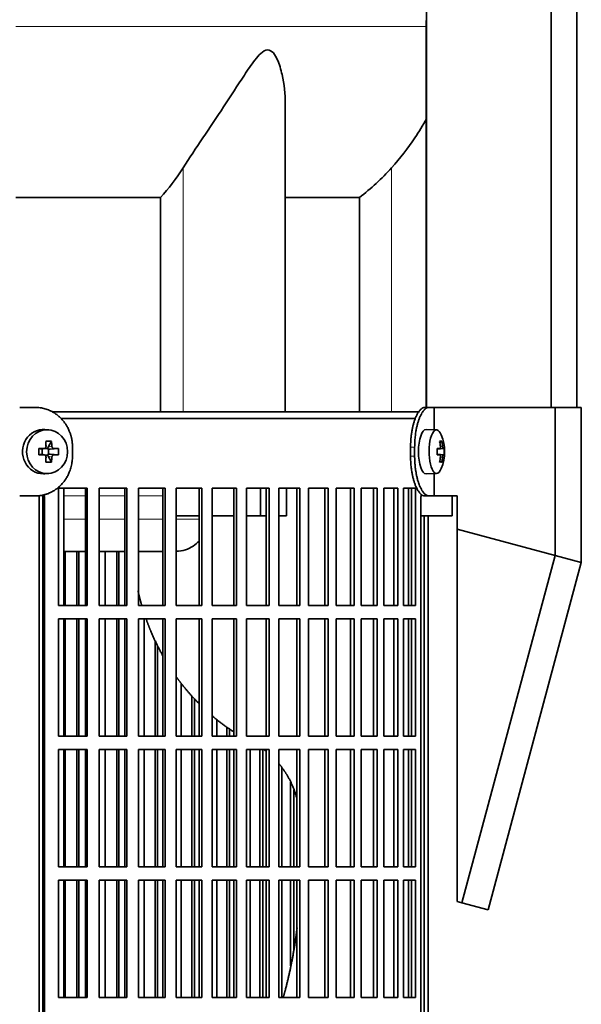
# Model space of a CAD drawing. Header units: millimetres. Extents: x 446 to 1338, y -1671 to 1539.
# Tile 13 of 25: x 640 to 767, y -51 to 171. Entities that reach past the tile are written whole.
import ezdxf

# ---------------------------------------------------------------- set-up
doc = ezdxf.new("R2010")
doc.units = ezdxf.units.MM
for name, color, linetype in [('M5X8_UNI7687', 7, 'Continuous'), ('MID_344-3', 7, 'Continuous'), ('VSI344-454_FILTR', 7, 'Continuous'), ('VSI344-454_SUPPO', 7, 'Continuous'), ('VSI344-454_TERMI', 7, 'Continuous'), ('VSI344_DIFFUSORE', 7, 'Continuous')]:
    doc.layers.add(name, color=color, linetype=linetype)

# ---------------------------------------------------------------- blocks, each defined once
blk = doc.blocks.new('SE')
at = {"layer": 'M5X8_UNI7687', "color": 7, "linetype": 'Continuous', "lineweight": 35}
for p, q in [((646.77, 78.59), (645.92, 78.66)), ((734.29, 78.6), (731.94, 78.67)), ((647.41, 76.01), (646.64, 74.7)), ((735.45, 76.01), (735.04, 75.7)), ((644.56, 74.36), (645.17, 74.21)), ((645.25, 74.21), (645.83, 74.41)), ((645.3, 73.12), (645.3, 74.23)), ((645.89, 74.42), (646.53, 74.42)), ((646.71, 74.24), (646.71, 73.11)), ((648.95, 74.36), (647.11, 74.21)), ((734.41, 74.33), (734.99, 74.38)), ((735.81, 74.38), (734.42, 74.26)), ((736.01, 74.36), (734.42, 74.25)), ((644.56, 72.98), (645.17, 73.14)), ((645.83, 72.94), (645.25, 73.13)), ((646.53, 72.92), (645.92, 72.92)), ((647.41, 71.34), (646.64, 72.64)), ((648.95, 72.98), (647.11, 73.14)), ((734.99, 72.96), (734.41, 73.02)), ((736.01, 72.98), (734.42, 73.1)), ((734.42, 73.09), (735.81, 72.96)), ((735.45, 71.34), (735.04, 71.64)), ((645.92, 68.69), (646.77, 68.76)), ((731.94, 68.67), (734.29, 68.74))]:
    blk.add_line(p, q, dxfattribs=at)
at = {"layer": 'M5X8_UNI7687', "color": 4, "linetype": 'Continuous', "lineweight": 9}
for p, q in [((645.17, 74.21), (645.69, 74.38)), ((646.64, 74.7), (647.49, 74.88)), ((647.96, 74.38), (647.11, 74.21)), ((734.41, 74.33), (734.99, 74.38)), ((735.15, 74.84), (735.64, 74.88)), ((645.69, 72.96), (645.17, 73.14)), ((647.49, 72.46), (646.64, 72.64)), ((647.11, 73.14), (647.96, 72.96)), ((734.99, 72.96), (734.41, 73.02)), ((735.64, 72.46), (735.15, 72.51))]:
    blk.add_line(p, q, dxfattribs=at)
at = {"layer": 'M5X8_UNI7687', "color": 7, "linetype": 'Continuous', "lineweight": 35}
for centre, radius, start, end in [((726.1, 73.67), 10, 337.7946, 22.2054), ((678.51, 73.67), 33.96, 178.8317, 181.1683), ((637.78, 73.67), 11.19, 356.4519, 3.5481), ((726.41, 73.67), 9.62, 355.8727, 4.1273)]:
    blk.add_arc(centre, radius, start, end, dxfattribs=at)
for centre, major_axis, ratio, start_param, end_param in [((645.56, 73.67), (0, -5), 0.939693, 3.065157, 6.283185), ((731.92, 73.67), (0, -5), 0.34202, 3.141593, 6.283185), ((734.27, 73.67), (0, -4.93), 0.34202, 2.444185, 6.283185), ((644.19, 70.61), (8.99, 2.22), 0.549436, 1.074217, 1.223909), ((643.59, 73.67), (0, 10), 0.258819, -1.449667, -1.335108), ((643.3, 73.67), (0, 10), 0.422618, -1.449667, -1.335108), ((728.17, 70.61), (7.67, 5.19), 0.199978, 0.212267, 0.361959), ((726.16, 73.67), (0, 10), 0.906308, 4.833518, 4.948078), ((726.06, 73.67), (0, 10), 0.965926, 4.833518, 4.948078), ((643.44, 73.52), (9.99, 0.3), 0.0819, 1.341632, 1.456192), ((645.16, 74.71), (-0.052, 0.506), 0.51441, 2.951492, 3.25726), ((647.11, 74.71), (-0.521, -0.505), 0.511875, 5.205293, 5.723494), ((646.94, 74.67), (-0.03, -0.501), 0.939258, 5.295226, 5.822024), ((647.11, 74.71), (-0.805, -0.118), 0.613124, 0.95556, 1.473761), ((643.44, 73.52), (9.99, 0.3), 0.0819, 0.984815, 1.099374), ((726.11, 73.52), (9.97, 0.82), 0.029809, 0.468971, 0.583531), ((729.22, 73.67), (0, -9.26), 0.562348, 1.49595, 1.645642), ((726.11, 73.52), (9.97, 0.82), 0.029809, 0.112154, 0.226713), ((643.44, 73.83), (9.99, -0.3), 0.0819, -1.456192, -1.341632), ((645.16, 72.63), (-0.052, -0.506), 0.51441, 3.025925, 3.331693), ((643.59, 73.67), (0, -10), 0.258819, 1.335108, 1.449667), ((644.19, 76.74), (8.99, -2.22), 0.549436, -1.223909, -1.074217), ((646.94, 72.67), (-0.03, 0.501), 0.939258, 0.461161, 0.987959), ((647.11, 72.63), (-0.521, 0.505), 0.511875, 0.559691, 1.077892), ((647.11, 72.63), (-0.805, 0.118), 0.613124, 4.809424, 5.327625), ((643.3, 73.67), (0, -10), 0.422618, 1.335108, 1.449667), ((643.44, 73.83), (9.99, -0.3), 0.0819, -1.099374, -0.984815), ((726.11, 73.83), (9.97, -0.82), 0.029809, -0.583531, -0.468971), ((726.16, 73.67), (0, -10), 0.906308, 1.335108, 1.449667), ((728.17, 76.74), (7.67, -5.19), 0.199978, -0.361959, -0.212267), ((726.06, 73.67), (0, -10), 0.965926, 1.335108, 1.449667), ((726.11, 73.83), (9.97, -0.82), 0.029809, -0.226713, -0.112154), ((734.27, 73.67), (0, -4.93), 0.34202, 0, 0.697408), ((645.56, 73.67), (0, -5), 0.939693, 0, 0.076435), ((731.92, 73.67), (0, -5), 0.34202, 0, 0.010116)]:
    blk.add_ellipse(centre, major_axis=major_axis, ratio=ratio, start_param=start_param, end_param=end_param, dxfattribs=at)
blk.add_ellipse((646.41, 73.67), major_axis=(0, -4.93), ratio=0.939693, dxfattribs=at)
for points in [[(645.69, 74.38), (645.71, 74.38), (645.74, 74.38), (645.79, 74.39), (645.83, 74.4), (645.87, 74.42), (645.91, 74.44), (645.95, 74.47), (645.99, 74.5), (646.03, 74.53), (646.06, 74.57), (646.09, 74.61), (646.11, 74.65), (646.13, 74.69), (646.14, 74.73), (646.15, 74.78), (646.16, 74.83), (646.16, 74.86), (646.16, 74.88)], [(647.49, 74.88), (647.49, 74.86), (647.5, 74.83), (647.5, 74.78), (647.52, 74.73), (647.53, 74.69), (647.55, 74.65), (647.58, 74.61), (647.61, 74.57), (647.64, 74.53), (647.67, 74.5), (647.71, 74.47), (647.75, 74.44), (647.79, 74.42), (647.83, 74.4), (647.87, 74.39), (647.91, 74.38), (647.94, 74.38), (647.96, 74.38)], [(734.99, 74.38), (734.99, 74.38), (735.01, 74.38), (735.03, 74.39), (735.05, 74.4), (735.07, 74.42), (735.09, 74.44), (735.1, 74.47), (735.12, 74.5), (735.13, 74.53), (735.14, 74.57), (735.15, 74.61), (735.16, 74.65), (735.16, 74.69), (735.16, 74.73), (735.16, 74.78), (735.16, 74.83), (735.16, 74.86), (735.16, 74.88)], [(735.64, 74.88), (735.64, 74.86), (735.65, 74.83), (735.66, 74.78), (735.66, 74.73), (735.67, 74.69), (735.68, 74.65), (735.69, 74.61), (735.7, 74.57), (735.72, 74.53), (735.73, 74.5), (735.74, 74.47), (735.75, 74.44), (735.77, 74.42), (735.78, 74.4), (735.79, 74.39), (735.8, 74.38), (735.81, 74.38), (735.81, 74.38)], [(646.16, 72.46), (646.16, 72.48), (646.16, 72.52), (646.15, 72.56), (646.14, 72.61), (646.13, 72.65), (646.11, 72.7), (646.09, 72.74), (646.06, 72.78), (646.03, 72.81), (645.99, 72.85), (645.95, 72.88), (645.91, 72.9), (645.87, 72.92), (645.83, 72.94), (645.79, 72.95), (645.74, 72.96), (645.71, 72.96), (645.69, 72.96)], [(647.96, 72.96), (647.94, 72.96), (647.91, 72.96), (647.87, 72.95), (647.83, 72.94), (647.79, 72.92), (647.75, 72.9), (647.71, 72.88), (647.67, 72.85), (647.64, 72.81), (647.61, 72.78), (647.58, 72.74), (647.55, 72.7), (647.53, 72.65), (647.52, 72.61), (647.5, 72.56), (647.5, 72.52), (647.49, 72.48), (647.49, 72.46)], [(735.16, 72.46), (735.16, 72.48), (735.16, 72.52), (735.16, 72.56), (735.16, 72.61), (735.16, 72.65), (735.16, 72.7), (735.15, 72.74), (735.14, 72.78), (735.13, 72.81), (735.12, 72.85), (735.1, 72.88), (735.09, 72.9), (735.07, 72.92), (735.05, 72.94), (735.03, 72.95), (735.01, 72.96), (734.99, 72.96), (734.99, 72.96)], [(735.81, 72.96), (735.81, 72.96), (735.8, 72.96), (735.79, 72.95), (735.78, 72.94), (735.77, 72.92), (735.75, 72.9), (735.74, 72.88), (735.73, 72.85), (735.72, 72.81), (735.7, 72.78), (735.69, 72.74), (735.68, 72.7), (735.67, 72.65), (735.66, 72.61), (735.66, 72.56), (735.65, 72.52), (735.64, 72.48), (735.64, 72.46)]]:
    blk.add_open_spline(points, degree=3, dxfattribs=at)
at = {"layer": 'MID_344-3', "color": 7, "linetype": 'Continuous', "lineweight": 35}
for p, q in [((732, 745.67), (732, 83.67)), ((760.14, 83.67), (760.14, 745.67)), ((765.93, 83.67), (765.93, 745.67)), ((731.93, 170.99), (731.93, 83.67))]:
    blk.add_line(p, q, dxfattribs=at)
at = {"layer": 'VSI344-454_FILTR', "color": 7, "linetype": 'Continuous', "lineweight": 35}
for p, q in [((649.57, 81.17), (729.57, 81.17)), ((648.95, 38.92), (648.95, 65.42)), ((648.95, 65.42), (655.43, 65.42)), ((655.04, 38.92), (655.04, 65.42)), ((655.43, 38.92), (655.43, 65.42)), ((658.13, 38.92), (658.13, 65.42)), ((658.13, 65.42), (664.4, 65.42)), ((663.94, 38.92), (663.94, 65.42)), ((664.4, 38.92), (664.4, 65.42)), ((667.01, 38.92), (667.01, 65.42)), ((667.01, 65.42), (673.04, 65.42)), ((672.52, 38.92), (672.52, 65.42)), ((673.04, 38.92), (673.04, 65.42)), ((675.54, 38.92), (675.54, 65.42)), ((675.54, 65.42), (681.3, 65.42)), ((680.73, 38.92), (680.73, 65.42)), ((681.3, 38.92), (681.3, 65.42)), ((683.68, 38.92), (683.68, 65.42)), ((683.68, 65.42), (689.15, 65.42)), ((688.52, 38.92), (688.52, 65.42)), ((689.15, 38.92), (689.15, 65.42)), ((691.4, 38.92), (691.4, 65.42)), ((691.4, 65.42), (696.55, 65.42)), ((695.86, 38.92), (695.86, 65.42)), ((696.55, 38.92), (696.55, 65.42)), ((698.66, 65.42), (703.45, 65.42)), ((698.66, 38.92), (698.66, 65.42)), ((702.72, 38.92), (702.72, 65.42)), ((703.45, 38.92), (703.45, 65.42)), ((705.41, 65.42), (709.84, 65.42)), ((705.41, 38.92), (705.41, 65.42)), ((709.06, 38.92), (709.06, 65.42)), ((709.84, 38.92), (709.84, 65.42)), ((711.63, 65.42), (715.67, 65.42)), ((711.63, 38.92), (711.63, 65.42)), ((714.85, 38.92), (714.85, 65.42)), ((715.67, 38.92), (715.67, 65.42)), ((717.29, 65.42), (720.91, 65.42)), ((717.29, 38.92), (717.29, 65.42)), ((720.06, 38.92), (720.06, 65.42)), ((720.91, 38.92), (720.91, 65.42)), ((722.36, 65.42), (725.55, 65.42)), ((722.36, 38.92), (722.36, 65.42)), ((724.66, 38.92), (724.66, 65.42)), ((725.55, 38.92), (725.55, 65.42)), ((726.82, 65.42), (729.56, 65.42)), ((726.82, 38.92), (726.82, 65.42)), ((728.64, 38.92), (728.64, 65.42)), ((729.56, 38.92), (729.56, 65.42)), ((645.46, -209.83), (645.46, 63.17)), ((645.8, -209.83), (645.8, 63.17)), ((730.77, -209.83), (730.77, 63.17)), ((731.47, -209.83), (731.47, 59.17)), ((732.42, -209.83), (732.42, 59.17)), ((650.47, 38.92), (650.47, 51.17)), ((653.15, 38.92), (653.15, 51.17)), ((653.58, 38.92), (653.58, 51.17)), ((659.53, 38.92), (659.53, 51.17)), ((662.12, 38.92), (662.12, 51.17)), ((662.61, 38.92), (662.61, 51.17)), ((648.95, 38.92), (655.43, 38.92)), ((658.13, 38.92), (664.4, 38.92)), ((667.01, 38.92), (673.04, 38.92)), ((675.54, 38.92), (681.3, 38.92)), ((683.68, 38.92), (689.15, 38.92)), ((691.4, 38.92), (696.55, 38.92)), ((698.66, 38.92), (703.45, 38.92)), ((705.41, 38.92), (709.84, 38.92)), ((711.63, 38.92), (715.67, 38.92)), ((717.29, 38.92), (720.91, 38.92)), ((722.36, 38.92), (725.55, 38.92)), ((726.82, 38.92), (729.56, 38.92)), ((648.95, 9.42), (648.95, 35.92)), ((648.95, 35.92), (655.43, 35.92)), ((650.47, 9.42), (650.47, 35.92)), ((653.15, 9.42), (653.15, 35.92)), ((653.58, 9.42), (653.58, 35.92)), ((655.04, 9.42), (655.04, 35.92)), ((655.43, 9.42), (655.43, 35.92)), ((658.13, 9.42), (658.13, 35.92)), ((658.13, 35.92), (664.4, 35.92)), ((659.53, 9.42), (659.53, 35.92)), ((662.12, 9.42), (662.12, 35.92)), ((662.61, 9.42), (662.61, 35.92)), ((663.94, 9.42), (663.94, 35.92)), ((664.4, 9.42), (664.4, 35.92)), ((667.01, 9.42), (667.01, 35.92)), ((667.01, 35.92), (673.04, 35.92)), ((668.28, 9.42), (668.28, 35.92)), ((672.52, 9.42), (672.52, 35.92)), ((673.04, 9.42), (673.04, 35.92)), ((675.54, 9.42), (675.54, 35.92)), ((675.54, 35.92), (681.3, 35.92)), ((680.73, 9.42), (680.73, 35.92)), ((681.3, 9.42), (681.3, 35.92)), ((683.68, 9.42), (683.68, 35.92)), ((683.68, 35.92), (689.15, 35.92)), ((688.52, 9.42), (688.52, 35.92)), ((689.15, 9.42), (689.15, 35.92)), ((691.4, 9.42), (691.4, 35.92)), ((691.4, 35.92), (696.55, 35.92)), ((695.86, 9.42), (695.86, 35.92)), ((696.55, 9.42), (696.55, 35.92)), ((698.66, 35.92), (703.45, 35.92)), ((698.66, 9.42), (698.66, 35.92)), ((702.72, 9.42), (702.72, 35.92)), ((703.45, 9.42), (703.45, 35.92)), ((705.41, 35.92), (709.84, 35.92)), ((705.41, 9.42), (705.41, 35.92)), ((709.06, 9.42), (709.06, 35.92)), ((709.84, 9.42), (709.84, 35.92)), ((711.63, 35.92), (715.67, 35.92)), ((711.63, 9.42), (711.63, 35.92)), ((714.85, 9.42), (714.85, 35.92)), ((715.67, 9.42), (715.67, 35.92)), ((717.29, 35.92), (720.91, 35.92)), ((717.29, 9.42), (717.29, 35.92)), ((720.06, 9.42), (720.06, 35.92)), ((720.91, 9.42), (720.91, 35.92)), ((722.36, 35.92), (725.55, 35.92)), ((722.36, 9.42), (722.36, 35.92)), ((724.66, 9.42), (724.66, 35.92)), ((725.55, 9.42), (725.55, 35.92)), ((726.82, 35.92), (729.56, 35.92)), ((726.82, 9.42), (726.82, 35.92)), ((728.64, 9.42), (728.64, 35.92)), ((729.56, 9.42), (729.56, 35.92)), ((670.77, 9.42), (670.77, 30.98)), ((671.32, 9.42), (671.32, 29.88)), ((676.67, 9.42), (676.67, 21.38)), ((679.06, 9.42), (679.06, 18.53)), ((679.66, 9.42), (679.66, 17.91)), ((684.68, 9.42), (684.68, 13.22)), ((686.94, 9.42), (686.94, 11.5)), ((648.95, 9.42), (655.43, 9.42)), ((658.13, 9.42), (664.4, 9.42)), ((667.01, 9.42), (673.04, 9.42)), ((675.54, 9.42), (681.3, 9.42)), ((683.68, 9.42), (689.15, 9.42)), ((687.6, 9.42), (687.6, 11.06)), ((691.4, 9.42), (696.55, 9.42)), ((698.66, 9.42), (703.45, 9.42)), ((705.41, 9.42), (709.84, 9.42)), ((711.63, 9.42), (715.67, 9.42)), ((717.29, 9.42), (720.91, 9.42)), ((722.36, 9.42), (725.55, 9.42)), ((726.82, 9.42), (729.56, 9.42)), ((648.95, -20.08), (648.95, 6.42)), ((648.95, 6.42), (655.43, 6.42)), ((650.47, -20.08), (650.47, 6.42)), ((653.15, -20.08), (653.15, 6.42)), ((653.58, -20.08), (653.58, 6.42)), ((655.04, -20.08), (655.04, 6.42)), ((655.43, -20.08), (655.43, 6.42)), ((658.13, -20.08), (658.13, 6.42)), ((658.13, 6.42), (664.4, 6.42)), ((659.53, -20.08), (659.53, 6.42)), ((662.12, -20.08), (662.12, 6.42)), ((662.61, -20.08), (662.61, 6.42)), ((663.94, -20.08), (663.94, 6.42)), ((664.4, -20.08), (664.4, 6.42)), ((667.01, -20.08), (667.01, 6.42)), ((667.01, 6.42), (673.04, 6.42)), ((668.28, -20.08), (668.28, 6.42)), ((670.77, -20.08), (670.77, 6.42)), ((671.32, -20.08), (671.32, 6.42)), ((672.52, -20.08), (672.52, 6.42)), ((673.04, -20.08), (673.04, 6.42)), ((675.54, -20.08), (675.54, 6.42)), ((675.54, 6.42), (681.3, 6.42)), ((676.67, -20.08), (676.67, 6.42)), ((679.06, -20.08), (679.06, 6.42)), ((679.66, -20.08), (679.66, 6.42)), ((680.73, -20.08), (680.73, 6.42)), ((681.3, -20.08), (681.3, 6.42)), ((683.68, -20.08), (683.68, 6.42)), ((683.68, 6.42), (689.15, 6.42)), ((684.68, -20.08), (684.68, 6.42)), ((686.94, -20.08), (686.94, 6.42)), ((687.6, -20.08), (687.6, 6.42)), ((688.52, -20.08), (688.52, 6.42)), ((689.15, -20.08), (689.15, 6.42)), ((691.4, -20.08), (691.4, 6.42)), ((691.4, 6.42), (696.55, 6.42)), ((692.25, -20.08), (692.25, 6.42)), ((694.38, -20.08), (694.38, 6.42)), ((695.09, -20.08), (695.09, 6.42)), ((695.86, -20.08), (695.86, 6.42)), ((696.55, -20.08), (696.55, 6.42)), ((698.66, 6.42), (703.45, 6.42)), ((698.66, -20.08), (698.66, 6.42)), ((702.72, -20.08), (702.72, 6.42)), ((703.45, -20.08), (703.45, 6.42)), ((705.41, 6.42), (709.84, 6.42)), ((705.41, -20.08), (705.41, 6.42)), ((709.06, -20.08), (709.06, 6.42)), ((709.84, -20.08), (709.84, 6.42)), ((711.63, 6.42), (715.67, 6.42)), ((711.63, -20.08), (711.63, 6.42)), ((714.85, -20.08), (714.85, 6.42)), ((715.67, -20.08), (715.67, 6.42)), ((717.29, 6.42), (720.91, 6.42)), ((717.29, -20.08), (717.29, 6.42)), ((720.06, -20.08), (720.06, 6.42)), ((720.91, -20.08), (720.91, 6.42)), ((722.36, 6.42), (725.55, 6.42)), ((722.36, -20.08), (722.36, 6.42)), ((724.66, -20.08), (724.66, 6.42)), ((725.55, -20.08), (725.55, 6.42)), ((726.82, 6.42), (729.56, 6.42)), ((726.82, -20.08), (726.82, 6.42)), ((728.64, -20.08), (728.64, 6.42)), ((729.56, -20.08), (729.56, 6.42)), ((699.36, -20.08), (699.36, 2.39)), ((701.34, -20.08), (701.34, -0.91)), ((702.1, -20.08), (702.1, -2.65)), ((648.95, -20.08), (655.43, -20.08)), ((658.13, -20.08), (664.4, -20.08)), ((667.01, -20.08), (673.04, -20.08)), ((675.54, -20.08), (681.3, -20.08)), ((683.68, -20.08), (689.15, -20.08)), ((691.4, -20.08), (696.55, -20.08)), ((698.66, -20.08), (703.45, -20.08)), ((705.41, -20.08), (709.84, -20.08)), ((711.63, -20.08), (715.67, -20.08)), ((717.29, -20.08), (720.91, -20.08)), ((722.36, -20.08), (725.55, -20.08)), ((726.82, -20.08), (729.56, -20.08)), ((648.95, -49.58), (648.95, -23.08)), ((648.95, -23.08), (655.43, -23.08)), ((650.47, -49.58), (650.47, -23.08)), ((653.15, -49.58), (653.15, -23.08)), ((653.58, -49.58), (653.58, -23.08)), ((655.04, -49.58), (655.04, -23.08)), ((655.43, -49.58), (655.43, -23.08)), ((658.13, -49.58), (658.13, -23.08)), ((658.13, -23.08), (664.4, -23.08)), ((659.53, -49.58), (659.53, -23.08)), ((662.12, -49.58), (662.12, -23.08)), ((662.61, -49.58), (662.61, -23.08)), ((663.94, -49.58), (663.94, -23.08)), ((664.4, -49.58), (664.4, -23.08)), ((667.01, -49.58), (667.01, -23.08)), ((667.01, -23.08), (673.04, -23.08)), ((668.28, -49.58), (668.28, -23.08)), ((670.77, -49.58), (670.77, -23.08)), ((671.32, -49.58), (671.32, -23.08)), ((672.52, -49.58), (672.52, -23.08)), ((673.04, -49.58), (673.04, -23.08)), ((675.54, -49.58), (675.54, -23.08)), ((675.54, -23.08), (681.3, -23.08)), ((676.67, -49.58), (676.67, -23.08)), ((679.06, -49.58), (679.06, -23.08)), ((679.66, -49.58), (679.66, -23.08)), ((680.73, -49.58), (680.73, -23.08)), ((681.3, -49.58), (681.3, -23.08)), ((683.68, -49.58), (683.68, -23.08)), ((683.68, -23.08), (689.15, -23.08)), ((684.68, -49.58), (684.68, -23.08)), ((686.94, -49.58), (686.94, -23.08)), ((687.6, -49.58), (687.6, -23.08)), ((688.52, -49.58), (688.52, -23.08)), ((689.15, -49.58), (689.15, -23.08)), ((691.4, -49.58), (691.4, -23.08)), ((691.4, -23.08), (696.55, -23.08)), ((692.25, -49.58), (692.25, -23.08)), ((694.38, -49.58), (694.38, -23.08)), ((695.09, -49.58), (695.09, -23.08)), ((695.86, -49.58), (695.86, -23.08)), ((696.55, -49.58), (696.55, -23.08)), ((698.66, -23.08), (703.45, -23.08)), ((698.66, -49.58), (698.66, -23.08)), ((699.36, -49.58), (699.36, -23.08)), ((701.34, -42.42), (701.34, -23.08)), ((702.1, -38.65), (702.1, -23.08)), ((702.72, -49.58), (702.72, -23.08)), ((703.45, -49.58), (703.45, -23.08)), ((705.41, -23.08), (709.84, -23.08)), ((705.41, -49.58), (705.41, -23.08)), ((709.06, -49.58), (709.06, -23.08)), ((709.84, -49.58), (709.84, -23.08)), ((711.63, -23.08), (715.67, -23.08)), ((711.63, -49.58), (711.63, -23.08)), ((714.85, -49.58), (714.85, -23.08)), ((715.67, -49.58), (715.67, -23.08)), ((717.29, -23.08), (720.91, -23.08)), ((717.29, -49.58), (717.29, -23.08)), ((720.06, -49.58), (720.06, -23.08)), ((720.91, -49.58), (720.91, -23.08)), ((722.36, -23.08), (725.55, -23.08)), ((722.36, -49.58), (722.36, -23.08)), ((724.66, -49.58), (724.66, -23.08)), ((725.55, -49.58), (725.55, -23.08)), ((726.82, -23.08), (729.56, -23.08)), ((726.82, -49.58), (726.82, -23.08)), ((728.64, -49.58), (728.64, -23.08)), ((729.56, -49.58), (729.56, -23.08)), ((648.95, -49.58), (655.43, -49.58)), ((658.13, -49.58), (664.4, -49.58)), ((667.01, -49.58), (673.04, -49.58)), ((675.54, -49.58), (681.3, -49.58)), ((683.68, -49.58), (689.15, -49.58)), ((691.4, -49.58), (696.55, -49.58)), ((698.66, -49.58), (703.45, -49.58)), ((705.41, -49.58), (709.84, -49.58)), ((711.63, -49.58), (715.67, -49.58)), ((717.29, -49.58), (720.91, -49.58)), ((722.36, -49.58), (725.55, -49.58)), ((726.82, -49.58), (729.56, -49.58))]:
    blk.add_line(p, q, dxfattribs=at)
at = {"layer": 'VSI344-454_FILTR', "color": 4, "linetype": 'Continuous', "lineweight": 9}
blk.add_line((645.46, 63.17), (645.8, 63.17), dxfattribs=at)
at = {"layer": 'VSI344-454_FILTR', "color": 7, "linetype": 'Continuous', "lineweight": 35}
for points, knots in [([(645.46, 63.17), (645.46, 63.23), (645.46, 63.34), (645.44, 63.51), (645.42, 63.67), (645.4, 63.79), (645.39, 63.85), (645.39, 63.85)], [0, 0, 0, 0, 0.0360479, 0.0717931, 0.107348, 0.1428269, 0.1451482, 0.1451482, 0.1451482, 0.1451482]), ([(645.71, 63.95), (645.72, 63.88), (645.76, 63.73), (645.8, 63.47), (645.8, 63.27), (645.8, 63.17)], [0.8337048, 0.8337048, 0.8337048, 0.8337048, 0.8748924, 0.9371046, 1, 1, 1, 1]), ([(730.77, 63.17), (730.77, 63.23), (730.77, 63.34), (730.77, 63.51), (730.78, 63.67), (730.79, 63.84), (730.8, 63.97), (730.81, 64.04), (730.81, 64.06)], [0, 0, 0, 0, 0.036048, 0.0717931, 0.107348, 0.1428269, 0.1783448, 0.191696, 0.191696, 0.191696, 0.191696])]:
    blk.add_open_spline(points, degree=3, knots=knots, dxfattribs=at)
at = {"layer": 'VSI344-454_SUPPO', "color": 7, "linetype": 'Continuous', "lineweight": 35}
for p, q in [((647.53, 82.67), (730.4, 82.67)), ((650.21, 38.92), (650.21, 65.42)), ((694.59, 59.17), (694.59, 65.42)), ((700.45, 59.17), (700.45, 65.42)), ((727.98, 38.92), (727.98, 65.42)), ((644.61, -214.33), (644.61, 63.76)), ((737.78, 59.17), (737.78, 63.67)), ((675.54, 59.17), (680.73, 59.17)), ((683.68, 59.17), (688.52, 59.17)), ((691.4, 59.17), (694.59, 59.17)), ((694.59, 59.17), (695.86, 59.17)), ((698.66, 59.17), (700.45, 59.17)), ((730.77, 59.17), (737.78, 59.17)), ((650.21, 51.17), (655.04, 51.17)), ((658.13, 51.17), (663.94, 51.17)), ((667.01, 51.17), (672.52, 51.17)), ((650.21, 9.42), (650.21, 35.92)), ((727.98, 9.42), (727.98, 35.92)), ((650.21, -20.08), (650.21, 6.42)), ((727.98, -20.08), (727.98, 6.42)), ((650.21, -49.58), (650.21, -23.08)), ((727.98, -49.58), (727.98, -23.08))]:
    blk.add_line(p, q, dxfattribs=at)
at = {"layer": 'VSI344-454_SUPPO', "color": 4, "linetype": 'Continuous', "lineweight": 9}
for p, q in [((655.04, 63.69), (650.21, 63.69)), ((663.94, 63.69), (658.13, 63.69)), ((672.52, 63.69), (667.01, 63.69)), ((650.21, 58.47), (655.04, 58.47)), ((658.13, 58.47), (663.94, 58.47)), ((667.01, 58.47), (672.52, 58.47)), ((675.54, 58.47), (680.73, 58.47))]:
    blk.add_line(p, q, dxfattribs=at)
at = {"layer": 'VSI344-454_SUPPO', "color": 7, "linetype": 'Continuous', "lineweight": 35}
for points, degree, knots in [([(675.54, 51.18), (676.25, 51.18), (677.6, 51.4), (679.38, 52.27), (680.36, 53.11), (680.78, 53.58), (680.78, 53.58)], 3, [0.4352553, 0.4352553, 0.4352553, 0.4352553, 0.5449277, 0.642686, 0.7370741, 0.7373664, 0.7373664, 0.7373664, 0.7373664]), ([(666.9, 42.34), (667.17, 41.12), (667.5, 39.91), (667.63, 39.4), (667.78, 38.9)], 2, [0.20675507, 0.20675507, 0.20675507, 0.25, 0.25, 0.26810481, 0.26810481, 0.26810481]), ([(668.75, 35.88), (669.25, 34.49), (669.82, 33.13), (670.99, 30.32), (672.47, 27.69)], 2, [0.3234843, 0.3234843, 0.3234843, 0.375, 0.375, 0.4813972, 0.4813972, 0.4813972]), ([(675.45, 22.99), (676.19, 21.96), (676.97, 20.96), (678.72, 18.77), (680.67, 16.8)], 2, [0.5799497, 0.5799497, 0.5799497, 0.625, 0.625, 0.7249322, 0.7249322, 0.7249322]), ([(698.68, 3.29), (699.75, 2.01), (700.6, 0.57), (701.98, -1.76), (702.73, -4.48)], 2, [0.3484225, 0.3484225, 0.3484225, 0.5, 0.5, 0.7446046, 0.7446046, 0.7446046]), ([(702.81, -33.86), (702.73, -34.48), (702.65, -35.11), (701.8, -41.63), (700.13, -47.94), (699.91, -48.77), (699.68, -49.6)], 2, [0.2260679, 0.2260679, 0.2260679, 0.25, 0.25, 0.5, 0.5, 0.5329293, 0.5329293, 0.5329293])]:
    blk.add_open_spline(points, degree=degree, knots=knots, dxfattribs=at)
for points in [[(683.62, 14.08), (685.94, 12.09), (688.47, 10.45)], [(695.31, 6.44), (695.6, 6.22), (695.89, 5.99)]]:
    blk.add_open_spline(points, degree=2, dxfattribs=at)
at = {"layer": 'VSI344-454_TERMI', "color": 7, "linetype": 'Continuous', "lineweight": 35}
for p, q in [((643.73, 83.67), (640.22, 83.67)), ((731.65, 83.67), (732.57, 83.67)), ((732.57, 83.67), (733.75, 83.67)), ((733.75, 83.67), (761.02, 83.67)), ((733.75, 78.62), (733.75, 83.67)), ((761.02, 83.67), (766.94, 83.67)), ((761.02, 50.26), (761.02, 83.67)), ((766.94, 48.67), (766.94, 83.67)), ((652.14, 74.67), (652.14, 72.67)), ((728.42, 74.67), (728.42, 72.67)), ((729.34, 74.67), (729.34, 72.67)), ((733.75, 63.67), (733.75, 68.73)), ((643.73, 63.67), (640.22, 63.67)), ((732.57, 63.67), (731.65, 63.67)), ((732.57, 63.67), (733.75, 63.67)), ((733.75, 63.67), (738.92, 63.67)), ((738.92, 56.18), (738.92, 63.67)), ((738.92, 56.18), (761.02, 50.26)), ((738.92, -27.86), (738.92, 56.18)), ((761.02, 50.26), (740.01, -28.15)), ((761.02, 50.26), (766.94, 48.67)), ((766.94, 48.67), (745.93, -29.74)), ((740.01, -28.15), (738.92, -27.86)), ((745.93, -29.74), (740.01, -28.15))]:
    blk.add_line(p, q, dxfattribs=at)
at = {"layer": 'VSI344-454_TERMI', "color": 4, "linetype": 'Continuous', "lineweight": 9}
for p, q in [((728.42, 74.67), (729.34, 74.67)), ((729.34, 72.67), (728.42, 72.67))]:
    blk.add_line(p, q, dxfattribs=at)
at = {"layer": 'VSI344-454_TERMI', "color": 7, "linetype": 'Continuous', "lineweight": 35}
for points, knots in [([(652.14, 74.67), (652.14, 74.77), (652.13, 74.97), (652.12, 75.26), (652.1, 75.56), (652.07, 75.85), (652.03, 76.14), (651.98, 76.43), (651.92, 76.72), (651.85, 77), (651.78, 77.29), (651.7, 77.57), (651.6, 77.85), (651.43, 78.31), (651.16, 78.93), (650.74, 79.69), (650.25, 80.4), (649.69, 81.06), (649.08, 81.66), (648.41, 82.18), (647.7, 82.63), (647.04, 82.97), (646.44, 83.21), (645.91, 83.38), (645.38, 83.51), (644.84, 83.6), (644.29, 83.66), (643.92, 83.67), (643.73, 83.67)], [0, 0, 0, 0, 0.021051, 0.042001, 0.062873, 0.08369, 0.104474, 0.125249, 0.146036, 0.166859, 0.18774, 0.208703, 0.229768, 0.250959, 0.313199, 0.375603, 0.438616, 0.501374, 0.564129, 0.627102, 0.689223, 0.75131, 0.793093, 0.834507, 0.875728, 0.916932, 0.958298, 1, 1, 1, 1]), ([(728.42, 74.67), (728.42, 74.77), (728.42, 74.97), (728.43, 75.26), (728.44, 75.56), (728.45, 75.85), (728.47, 76.14), (728.49, 76.43), (728.51, 76.72), (728.54, 77), (728.57, 77.29), (728.61, 77.57), (728.65, 77.85), (728.71, 78.31), (728.83, 78.93), (729, 79.69), (729.2, 80.4), (729.42, 81.06), (729.67, 81.66), (729.93, 82.18), (730.2, 82.64), (730.45, 82.97), (730.68, 83.21), (730.87, 83.38), (731.06, 83.51), (731.26, 83.6), (731.46, 83.66), (731.58, 83.67), (731.65, 83.67)], [0, 0, 0, 0, 0.021051, 0.042002, 0.062876, 0.083693, 0.104478, 0.125254, 0.146042, 0.166866, 0.187748, 0.208712, 0.229779, 0.250971, 0.313214, 0.375619, 0.438632, 0.501394, 0.564154, 0.627126, 0.689277, 0.751393, 0.793158, 0.834556, 0.875762, 0.916954, 0.958308, 1, 1, 1, 1]), ([(732.57, 83.67), (732.54, 83.67), (732.48, 83.67), (732.38, 83.65), (732.28, 83.63), (732.18, 83.6), (732.09, 83.56), (731.99, 83.5), (731.89, 83.44), (731.79, 83.37), (731.7, 83.29), (731.6, 83.2), (731.5, 83.1), (731.34, 82.93), (731.12, 82.63), (730.85, 82.18), (730.59, 81.66), (730.35, 81.06), (730.12, 80.4), (729.92, 79.69), (729.75, 78.93), (729.62, 78.22), (729.53, 77.57), (729.46, 77.01), (729.41, 76.43), (729.37, 75.85), (729.35, 75.26), (729.35, 74.87), (729.34, 74.67)], [0, 0, 0, 0, 0.020905, 0.041705, 0.062421, 0.083075, 0.103688, 0.124284, 0.144884, 0.165511, 0.186186, 0.206932, 0.227771, 0.248723, 0.310801, 0.372931, 0.435895, 0.498659, 0.561404, 0.62443, 0.686816, 0.749074, 0.79132, 0.833156, 0.874759, 0.916313, 0.958, 1, 1, 1, 1]), ([(643.73, 63.67), (643.82, 63.67), (644.01, 63.67), (644.29, 63.69), (644.56, 63.71), (644.84, 63.74), (645.11, 63.79), (645.38, 63.84), (645.64, 63.9), (645.91, 63.97), (646.17, 64.05), (646.44, 64.14), (646.7, 64.24), (647.12, 64.42), (647.7, 64.71), (648.41, 65.16), (649.08, 65.69), (649.69, 66.28), (650.25, 66.94), (650.74, 67.65), (651.16, 68.41), (651.47, 69.12), (651.7, 69.77), (651.86, 70.34), (651.98, 70.91), (652.07, 71.49), (652.13, 72.08), (652.13, 72.47), (652.14, 72.67)], [0, 0, 0, 0, 0.020905, 0.041705, 0.062421, 0.083075, 0.103688, 0.124284, 0.144884, 0.165511, 0.186186, 0.206932, 0.227771, 0.248723, 0.310801, 0.372931, 0.435895, 0.498659, 0.561404, 0.62443, 0.686816, 0.749074, 0.79132, 0.833156, 0.874759, 0.916313, 0.958, 1, 1, 1, 1]), ([(731.65, 63.67), (731.62, 63.67), (731.55, 63.67), (731.45, 63.69), (731.36, 63.71), (731.26, 63.74), (731.16, 63.79), (731.06, 63.84), (730.97, 63.9), (730.87, 63.97), (730.77, 64.05), (730.68, 64.14), (730.58, 64.24), (730.42, 64.42), (730.2, 64.71), (729.93, 65.16), (729.67, 65.69), (729.42, 66.28), (729.2, 66.94), (729, 67.65), (728.83, 68.41), (728.7, 69.12), (728.61, 69.77), (728.54, 70.34), (728.49, 70.91), (728.45, 71.49), (728.43, 72.08), (728.42, 72.47), (728.42, 72.67)], [0, 0, 0, 0, 0.0209, 0.041695, 0.062405, 0.083053, 0.103661, 0.12425, 0.144843, 0.165462, 0.18613, 0.206867, 0.227697, 0.24864, 0.310747, 0.372907, 0.43587, 0.498639, 0.561388, 0.624414, 0.686801, 0.749062, 0.791311, 0.833148, 0.874754, 0.91631, 0.957998, 1, 1, 1, 1]), ([(729.34, 72.67), (729.34, 72.57), (729.34, 72.37), (729.35, 72.08), (729.36, 71.78), (729.37, 71.49), (729.39, 71.2), (729.41, 70.91), (729.43, 70.62), (729.46, 70.34), (729.49, 70.05), (729.53, 69.77), (729.57, 69.49), (729.64, 69.03), (729.75, 68.41), (729.92, 67.65), (730.12, 66.94), (730.35, 66.28), (730.59, 65.69), (730.85, 65.16), (731.12, 64.71), (731.37, 64.38), (731.6, 64.14), (731.79, 63.97), (731.99, 63.83), (732.18, 63.74), (732.38, 63.68), (732.51, 63.68), (732.57, 63.67)], [0, 0, 0, 0, 0.021051, 0.042001, 0.062873, 0.08369, 0.104474, 0.125249, 0.146036, 0.166859, 0.18774, 0.208703, 0.229768, 0.250959, 0.313199, 0.375603, 0.438616, 0.501374, 0.564129, 0.627102, 0.689223, 0.75131, 0.793093, 0.834507, 0.875728, 0.916932, 0.958298, 1, 1, 1, 1])]:
    blk.add_open_spline(points, degree=3, knots=knots, dxfattribs=at)
at = {"layer": 'VSI344_DIFFUSORE', "color": 4, "linetype": 'Continuous', "lineweight": 9}
for p, q in [((639.34, 169.68), (731.93, 169.68)), ((677.1, 82.67), (677.1, 137.77)), ((724.14, 82.67), (724.14, 137.77))]:
    blk.add_line(p, q, dxfattribs=at)
at = {"layer": 'VSI344_DIFFUSORE', "color": 7, "linetype": 'Continuous', "lineweight": 35}
for p, q in [((700.15, 82.67), (700.15, 152.18)), ((639.34, 131.05), (671.97, 131.05)), ((671.97, 131.05), (671.97, 82.67)), ((700.15, 131.05), (716.88, 131.05)), ((716.88, 131.05), (716.88, 82.67))]:
    blk.add_line(p, q, dxfattribs=at)
for points, knots in [([(700.15, 152.17), (700.15, 154.38), (699.92, 156.6), (699.16, 159.97), (698.82, 161.15), (698.09, 162.75), (697.81, 163.26), (697.1, 164.1), (696.64, 164.41), (695.61, 164.36), (695.08, 164.01), (694.15, 163.14), (693.72, 162.63), (692.47, 161.01), (691.69, 159.85), (689.37, 156.34), (687.81, 153.92), (684.67, 149.15), (683.1, 146.81), (680, 142.2), (678.46, 139.93), (677.1, 137.77)], [0.2596572, 0.2596572, 0.2596572, 0.2596572, 0.375, 0.375, 0.4375, 0.4375, 0.46875, 0.46875, 0.5, 0.5, 0.53125, 0.53125, 0.5625, 0.5625, 0.625, 0.625, 0.75, 0.75, 0.875, 0.875, 1, 1, 1, 1]), ([(732, 148.82), (731.2, 147.37), (730.32, 145.93), (727.83, 142.2), (726.06, 139.93), (724.14, 137.77)], [0.7976887, 0.7976887, 0.7976887, 0.7976887, 0.875, 0.875, 1, 1, 1, 1])]:
    blk.add_open_spline(points, degree=3, knots=knots, dxfattribs=at)
for points in [[(677.1, 137.77), (675.54, 135.31), (673.83, 133.06), (671.97, 131.05)], [(724.14, 137.77), (721.93, 135.31), (719.51, 133.06), (716.88, 131.05)]]:
    blk.add_open_spline(points, degree=3, dxfattribs=at)

msp = doc.modelspace()

# ---------------------------------------------------------------- block references
msp.add_blockref('SE', (0, 0))

doc.saveas('drawing.dxf')
